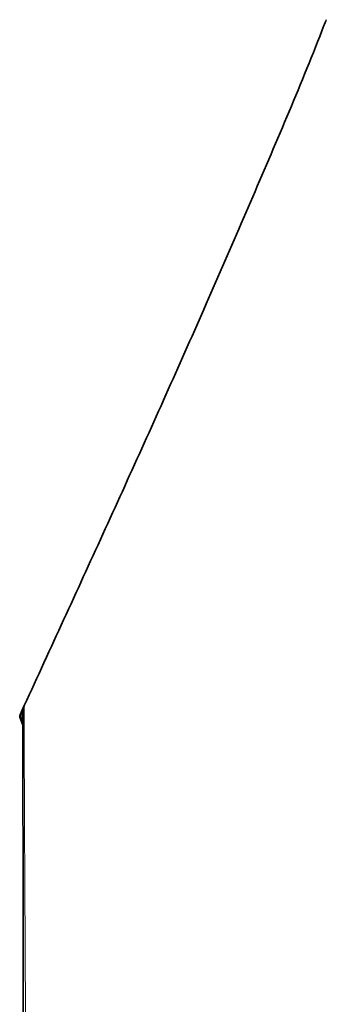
# Model space of a CAD drawing. Header units: millimetres. Extents: x 0 to 1118, y 0 to 864.
# Tile 122 of 200: x 693 to 709, y 455 to 505. Entities that reach past the tile are written whole.
import ezdxf

# ---------------------------------------------------------------- set-up
doc = ezdxf.new("R2010")
doc.units = ezdxf.units.MM

msp = doc.modelspace()

# ---------------------------------------------------------------- linework, layer by layer
at = {"color": 7, "linetype": 'Continuous', "lineweight": 35}
for p, q in [((693.557, 469.915), (693.466, 469.718)), ((693.61, 469.88), (693.61, 469.88)), ((693.451, 469.648), (693.451, 469.646)), ((693.611, 469.179), (693.461, 469.59))]:
    msp.add_line(p, q, dxfattribs=at)
at = {"color": 7, "linetype": 'Continuous', "lineweight": 18}
for p, q in [((693.466, 469.717), (693.557, 469.914)), ((693.61, 469.872), (693.525, 469.689)), ((693.522, 469.613), (693.461, 469.59)), ((693.466, 469.718), (693.466, 469.717)), ((693.522, 469.613), (693.61, 469.371))]:
    msp.add_line(p, q, dxfattribs=at)
at = {"color": 7, "linetype": 'Continuous', "lineweight": 18, "flags": 128}
msp.add_lwpolyline([(693.557, 469.914), (693.613, 470.036), (693.614, 470.039), (693.671, 470.162)], dxfattribs=at)
at = {"color": 7, "linetype": 'Continuous', "lineweight": 18}
for centre, radius, start, end in [((694.048, 470.875), 1.079, 242.9202, 246.0316), ((694.038, 470.842), 1.263, 243.0695, 246.0556)]:
    msp.add_arc(centre, radius, start, end, dxfattribs=at)
at = {"color": 7, "linetype": 'Continuous', "lineweight": 35}
msp.add_arc((693.617, 469.648), 0.167, 155.3386, 179.9688, dxfattribs=at)
for points, knots in [([(709.17, 505.412), (709.131, 505.311), (707.945, 502.25), (705.397, 496.287), (701.571, 487.491), (697.593, 478.705), (694.904, 472.848), (693.557, 469.915)], [0, 0, 0, 0, 0.008379, 0.253942, 0.501462, 0.750359, 1, 1, 1, 1]), ([(693.671, 470.162), (693.67, 470.161), (693.652, 470.121), (693.621, 470.034), (693.613, 469.939), (693.61, 469.889)], [0, 0, 0, 0, 0.010339, 0.474751, 1, 1, 1, 1]), ([(693.61, 469.88), (693.61, 469.878), (693.61, 469.869), (693.61, 469.778), (693.61, 469.568), (693.611, 469.25), (693.611, 468.83), (693.612, 468.306), (693.613, 467.681), (693.614, 466.957), (693.615, 466.136), (693.616, 465.219), (693.617, 464.208), (693.619, 463.107), (693.621, 461.921), (693.622, 460.658), (693.624, 459.323), (693.627, 457.915), (693.629, 456.429), (693.632, 454.863), (693.634, 453.221), (693.637, 451.509), (693.64, 449.733), (693.643, 447.9), (693.646, 446.018), (693.648, 444.095), (693.651, 442.14), (693.653, 440.161), (693.655, 438.166), (693.657, 436.162), (693.659, 434.157), (693.66, 432.138), (693.661, 430.1), (693.661, 428.043), (693.662, 425.985), (693.661, 423.936), (693.661, 421.904), (693.66, 419.898), (693.659, 417.926), (693.658, 415.987), (693.656, 414.084), (693.654, 412.22), (693.653, 410.403), (693.651, 408.637), (693.649, 406.925), (693.647, 405.274), (693.645, 403.696), (693.643, 402.196), (693.641, 400.774), (693.64, 399.423), (693.638, 398.146), (693.637, 396.948), (693.635, 395.834), (693.634, 394.806), (693.633, 393.87), (693.632, 393.029), (693.631, 392.286), (693.63, 391.644), (693.629, 391.104), (693.629, 390.669), (693.628, 390.34), (693.628, 390.119), (693.628, 390.013), (693.628, 390.003), (693.628, 389.999)], [0, 0, 0, 0, 0.0060053, 0.0223269, 0.0386844, 0.0550545, 0.0714462, 0.0878698, 0.1043123, 0.1206293, 0.1369954, 0.1534115, 0.1698525, 0.1862864, 0.2026837, 0.2190199, 0.2351335, 0.2511542, 0.267324, 0.2836293, 0.3000535, 0.3165759, 0.3331726, 0.3498172, 0.3664814, 0.3831284, 0.3997287, 0.4162561, 0.4326876, 0.4490038, 0.4651896, 0.4812507, 0.4976588, 0.5141379, 0.5306627, 0.5472063, 0.5637333, 0.5802166, 0.5966297, 0.6129855, 0.6294207, 0.6458476, 0.6622728, 0.6787028, 0.6951451, 0.7116053, 0.7280585, 0.7442426, 0.7604579, 0.7767448, 0.7930974, 0.8095072, 0.8259634, 0.8424533, 0.8589629, 0.8754751, 0.8919728, 0.9084424, 0.9248717, 0.9412507, 0.957572, 0.9738249, 0.9899764, 1, 1, 1, 1]), ([(693.466, 469.717), (693.462, 469.706), (693.451, 469.678), (693.449, 469.633), (693.457, 469.603), (693.461, 469.59)], [0, 0, 0, 0, 0.270235, 0.702157, 1, 1, 1, 1])]:
    msp.add_open_spline(points, degree=3, knots=knots, dxfattribs=at)
at = {"color": 7, "linetype": 'Continuous', "lineweight": 18}
msp.add_open_spline([(693.557, 469.914), (693.557, 469.915), (693.557, 469.916), (693.557, 469.915), (693.557, 469.914)], degree=3, dxfattribs=at)
for points, knots in [([(693.671, 470.162), (693.671, 470.162), (693.671, 470.156), (693.671, 470.102), (693.672, 469.898), (693.673, 469.571), (693.675, 469.047), (693.678, 468.247), (693.683, 467.078), (693.689, 465.634), (693.697, 463.937), (693.706, 462.006), (693.717, 459.861), (693.73, 457.48), (693.744, 454.906), (693.759, 452.164), (693.776, 449.279), (693.793, 446.226), (693.81, 443.058), (693.825, 439.805), (693.839, 436.494), (693.849, 433.101), (693.855, 429.683), (693.857, 426.271), (693.855, 422.892), (693.85, 419.527), (693.842, 416.246), (693.833, 413.077), (693.822, 410.044), (693.81, 407.121), (693.798, 404.378), (693.786, 401.835), (693.775, 399.507), (693.765, 397.371), (693.757, 395.477), (693.749, 393.838), (693.743, 392.46), (693.738, 391.331), (693.734, 390.415), (693.731, 389.77), (693.731, 389.684), (693.73, 389.641)], [0, 0, 0, 0, 0.000508, 0.018154, 0.035854, 0.053608, 0.071418, 0.09786, 0.124486, 0.151395, 0.178693, 0.205152, 0.231795, 0.258723, 0.286041, 0.312514, 0.339172, 0.366116, 0.393453, 0.42001, 0.446753, 0.473786, 0.501214, 0.527975, 0.554927, 0.582173, 0.609824, 0.636571, 0.663508, 0.690741, 0.718378, 0.744955, 0.77172, 0.798773, 0.826222, 0.852689, 0.87934, 0.906275, 0.9336, 0.966902, 1, 1, 1, 1]), ([(693.522, 469.613), (693.52, 469.62), (693.515, 469.638), (693.516, 469.665), (693.523, 469.682), (693.525, 469.689)], [0, 0, 0, 0, 0.297843, 0.729764, 1, 1, 1, 1])]:
    msp.add_open_spline(points, degree=3, knots=knots, dxfattribs=at)

doc.saveas('drawing.dxf')
